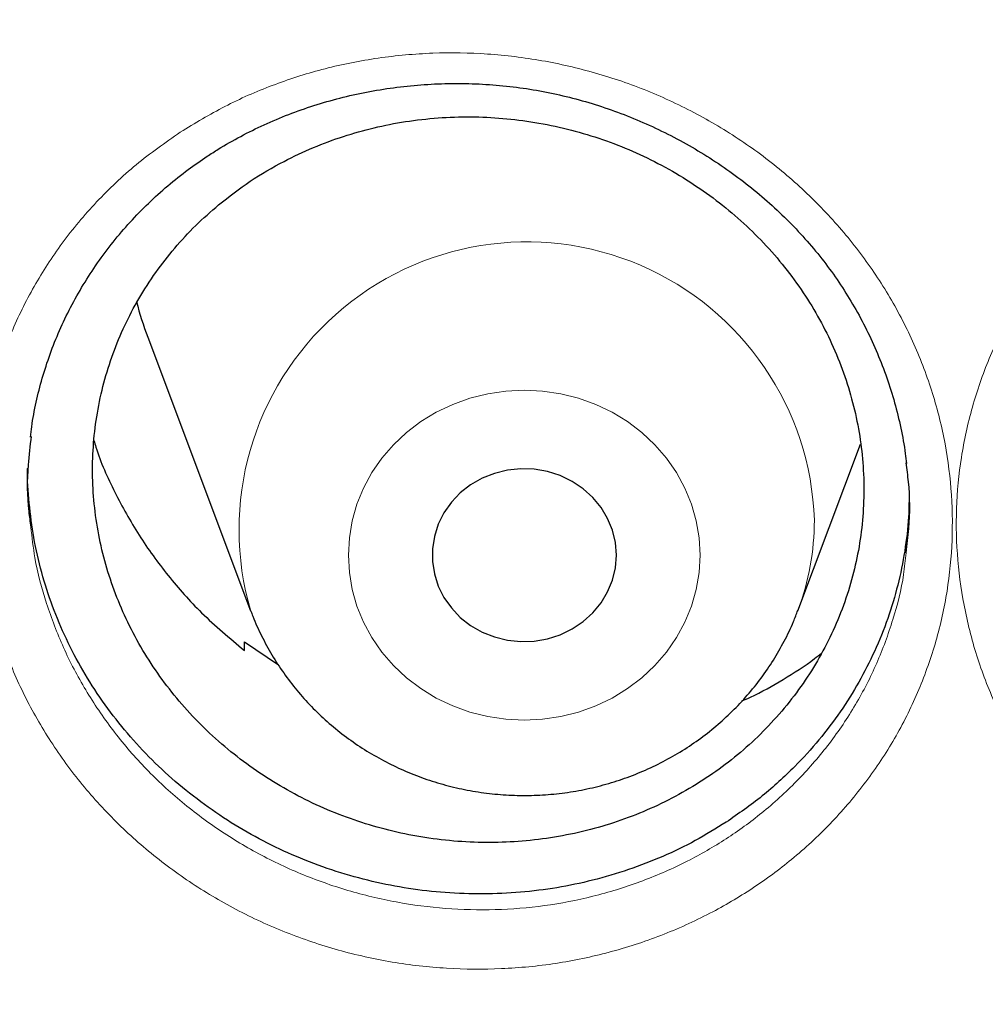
# Model space of a CAD drawing. Header units: millimetres. Extents: x 8 to 791, y 12 to 1717.
# Tile 172 of 256: x 368 to 372, y 1560 to 1564. Entities that reach past the tile are written whole.
import ezdxf

# ---------------------------------------------------------------- set-up
doc = ezdxf.new("R2010")
doc.units = ezdxf.units.MM

msp = doc.modelspace()

# ---------------------------------------------------------------- linework, layer by layer
at = {"color": 7, "linetype": 'Continuous', "lineweight": 30}
for p, q in [((368.4694, 1562.7939), (368.9164, 1561.6057)), ((371.2926, 1561.6057), (371.5649, 1562.3295)), ((368.889, 1561.4338), (368.8902, 1561.4712)), ((368.8902, 1561.4712), (369.0371, 1561.3706))]:
    msp.add_line(p, q, dxfattribs=at)
at = {"color": 8, "linetype": 'Continuous', "lineweight": 0, "flags": 128}
msp.add_lwpolyline([(370.8681, 1561.8472), (370.864, 1561.9221), (370.8514, 1561.9962), (370.8308, 1562.0686), (370.8021, 1562.1386), (370.7658, 1562.2054), (370.7223, 1562.2683), (370.672, 1562.3266), (370.6155, 1562.3796), (370.5534, 1562.4268), (370.4863, 1562.4677), (370.4151, 1562.5017), (370.3405, 1562.5286), (370.2633, 1562.548), (370.1843, 1562.5597), (370.1045, 1562.5636), (370.0247, 1562.5597), (369.9457, 1562.548), (369.8685, 1562.5286), (369.7939, 1562.5017), (369.7227, 1562.4677), (369.6556, 1562.4268), (369.5935, 1562.3796), (369.537, 1562.3266), (369.4867, 1562.2683), (369.4432, 1562.2054), (369.4069, 1562.1386), (369.3782, 1562.0686), (369.3575, 1561.9962), (369.345, 1561.9221), (369.3408, 1561.8472), (369.345, 1561.7723), (369.3575, 1561.6982), (369.3782, 1561.6258), (369.4069, 1561.5558), (369.4432, 1561.489), (369.4867, 1561.4261), (369.537, 1561.3678), (369.5935, 1561.3148), (369.6556, 1561.2676), (369.7227, 1561.2267), (369.7939, 1561.1927), (369.8685, 1561.1658), (369.9457, 1561.1464), (370.0247, 1561.1347), (370.1045, 1561.1307), (370.1843, 1561.1347), (370.2633, 1561.1464), (370.3405, 1561.1658), (370.4151, 1561.1927), (370.4863, 1561.2267), (370.5534, 1561.2676), (370.6155, 1561.3148), (370.672, 1561.3678), (370.7223, 1561.4261), (370.7658, 1561.489), (370.8021, 1561.5558), (370.8308, 1561.6258), (370.8514, 1561.6982), (370.864, 1561.7723), (370.8681, 1561.8472)], dxfattribs=at)
at = {"color": 7, "linetype": 'Continuous', "lineweight": 30, "flags": 128}
msp.add_lwpolyline([(370.5045, 1561.8472), (370.5002, 1561.9018), (370.4875, 1561.9553), (370.4667, 1562.0065), (370.4381, 1562.0543), (370.4024, 1562.0976), (370.3604, 1562.1357), (370.3129, 1562.1675), (370.2609, 1562.1926), (370.2057, 1562.2103), (370.1482, 1562.2202), (370.0899, 1562.2222), (370.0318, 1562.2162), (369.9753, 1562.2024), (369.9216, 1562.1809), (369.8717, 1562.1524), (369.8269, 1562.1174), (369.7879, 1562.0766), (369.7557, 1562.0309), (369.7309, 1561.9813), (369.7141, 1561.9288), (369.7056, 1561.8746), (369.7056, 1561.8198), (369.7141, 1561.7656), (369.7309, 1561.7131), (369.7557, 1561.6635), (369.7879, 1561.6178), (369.8269, 1561.577), (369.8717, 1561.542), (369.9216, 1561.5134), (369.9753, 1561.492), (370.0318, 1561.4782), (370.0899, 1561.4722), (370.1482, 1561.4742), (370.2057, 1561.4841), (370.2609, 1561.5018), (370.3129, 1561.5269), (370.3604, 1561.5587), (370.4024, 1561.5968), (370.4381, 1561.6401), (370.4667, 1561.6879), (370.4875, 1561.7391), (370.5002, 1561.7926), (370.5045, 1561.8472)], dxfattribs=at)
at = {"color": 8, "linetype": 'Continuous', "lineweight": 0}
for centre, radius, start, end in [((370.1155, 1561.9578), 1.2496, 1.8969, 196.442), ((370.2471, 1561.9999), 1.1173, 339.4464, 359.9623)]:
    msp.add_arc(centre, radius, start, end, dxfattribs=at)
at = {"color": 7, "linetype": 'Continuous', "lineweight": 30}
msp.add_arc((369.9212, 1563.3403), 1.5512, 194.6739, 200.6243, dxfattribs=at)
at = {"color": 8, "linetype": 'Continuous', "lineweight": 0}
for points, knots in [([(391.9045, 1594.1384), (391.4079, 1594.1325), (390.4148, 1594.1207), (388.9279, 1594.0251), (387.4468, 1593.8726), (385.9744, 1593.658), (384.522, 1593.3848), (383.0924, 1593.0544), (381.6879, 1592.6687), (380.3024, 1592.2266), (378.9303, 1591.7256), (377.5746, 1591.1657), (376.2385, 1590.5467), (374.9327, 1589.8732), (373.6598, 1589.1465), (372.4295, 1588.3727), (371.2435, 1587.5542), (370.1031, 1586.6936), (369.0035, 1585.7876), (367.9401, 1584.8322), (366.916, 1583.8281), (365.9341, 1582.7766), (365.0025, 1581.6855), (364.1228, 1580.5571), (363.3018, 1579.4004), (362.54, 1578.2184), (361.8375, 1577.0139), (361.191, 1575.7821), (360.5983, 1574.5176), (360.0617, 1573.2223), (359.5835, 1571.8983), (359.1678, 1570.5558), (358.8154, 1569.1975), (358.5287, 1567.8341), (358.3069, 1566.4685), (358.1492, 1565.1035), (358.0544, 1563.7333), (358.0226, 1562.3523), (358.0552, 1560.9629), (358.1534, 1559.568), (358.317, 1558.1784), (358.5454, 1556.797), (358.8367, 1555.4344), (359.1888, 1554.0932), (359.5999, 1552.7754), (360.0712, 1551.4755), (360.6051, 1550.1882), (361.2019, 1548.9163), (361.8617, 1547.6628), (362.5795, 1546.4377), (363.3541, 1545.2435), (364.179, 1544.0892), (365.0514, 1542.9765), (365.9686, 1541.9066), (366.9343, 1540.8749), (367.9527, 1539.8773), (369.0228, 1538.9165), (370.1437, 1537.9953), (371.3066, 1537.1212), (372.5093, 1536.2959), (373.7422, 1535.5256), (375.0021, 1534.8108), (376.2859, 1534.1517), (377.5989, 1533.5453), (378.9467, 1532.9892), (380.3273, 1532.4858), (381.7385, 1532.0371), (383.1694, 1531.6471), (384.6173, 1531.3164), (386.0705, 1531.0475), (387.526, 1530.8394), (388.981, 1530.6914), (390.4414, 1530.6025), (391.9134, 1530.5727), (393.3942, 1530.6033), (394.8811, 1530.6954), (396.3622, 1530.8488), (397.8346, 1531.0632), (399.2869, 1531.3364), (400.7165, 1531.6668), (402.1211, 1532.0525), (403.5066, 1532.4947), (404.8787, 1532.9956), (406.2344, 1533.5555), (407.5705, 1534.1745), (408.8762, 1534.848), (410.1492, 1535.5747), (411.3795, 1536.3486), (412.5655, 1537.1671), (413.7058, 1538.0276), (414.8055, 1538.9336), (415.8688, 1539.889), (416.8929, 1540.8931), (417.8748, 1541.9446), (418.8065, 1543.0357), (419.6861, 1544.1641), (420.5071, 1545.3208), (421.269, 1546.5028), (421.9715, 1547.7073), (422.6179, 1548.9391), (423.2106, 1550.2036), (423.7472, 1551.4989), (424.2255, 1552.8229), (424.6412, 1554.1654), (424.9936, 1555.5237), (425.2803, 1556.8871), (425.5021, 1558.2527), (425.6598, 1559.6178), (425.7545, 1560.9879), (425.7863, 1562.3689), (425.7538, 1563.7583), (425.6555, 1565.1532), (425.492, 1566.5428), (425.2635, 1567.9243), (424.9723, 1569.2868), (424.6202, 1570.6281), (424.2091, 1571.9458), (423.7378, 1573.2457), (423.2038, 1574.533), (422.6071, 1575.8049), (421.9473, 1577.0584), (421.2294, 1578.2835), (420.4549, 1579.4778), (419.63, 1580.632), (418.7576, 1581.7447), (417.8403, 1582.8146), (416.8747, 1583.8463), (415.8563, 1584.8439), (414.7861, 1585.8047), (413.6653, 1586.726), (412.5024, 1587.6), (411.2997, 1588.4253), (410.0668, 1589.1956), (408.8069, 1589.9104), (407.5231, 1590.5695), (406.2101, 1591.1759), (404.8623, 1591.732), (403.4817, 1592.2354), (402.0705, 1592.6841), (400.6395, 1593.0741), (399.1917, 1593.4048), (397.7385, 1593.6737), (396.283, 1593.882), (394.828, 1594.0291), (393.3676, 1594.1213), (392.3922, 1594.1327), (391.9045, 1594.1384)], [0, 0, 0, 0, 0.007, 0.014, 0.021, 0.028, 0.035, 0.041875, 0.04875, 0.055625, 0.0625, 0.0695, 0.0765, 0.0835, 0.0905, 0.0975, 0.104375, 0.11125, 0.118125, 0.125, 0.132, 0.139, 0.146, 0.153, 0.16, 0.166875, 0.17375, 0.180625, 0.1875, 0.1945, 0.2015, 0.2085, 0.2155, 0.2225, 0.229375, 0.23625, 0.243125, 0.25, 0.257, 0.264, 0.271, 0.278, 0.285, 0.291875, 0.29875, 0.305625, 0.3125, 0.3195, 0.3265, 0.3335, 0.3405, 0.3475, 0.354375, 0.36125, 0.368125, 0.375, 0.382, 0.389, 0.396, 0.403, 0.41, 0.416875, 0.42375, 0.430625, 0.4375, 0.4445, 0.4515, 0.4585, 0.4655, 0.4725, 0.479375, 0.48625, 0.493125, 0.5, 0.507, 0.514, 0.521, 0.528, 0.535, 0.541875, 0.54875, 0.555625, 0.5625, 0.5695, 0.5765, 0.5835, 0.5905, 0.5975, 0.604375, 0.61125, 0.618125, 0.625, 0.632, 0.639, 0.646, 0.653, 0.66, 0.666875, 0.67375, 0.680625, 0.6875, 0.6945, 0.7015, 0.7085, 0.7155, 0.7225, 0.729375, 0.73625, 0.743125, 0.75, 0.757, 0.764, 0.771, 0.778, 0.785, 0.791875, 0.79875, 0.805625, 0.8125, 0.8195, 0.8265, 0.8335, 0.8405, 0.8475, 0.854375, 0.86125, 0.868125, 0.875, 0.882, 0.889, 0.896, 0.903, 0.91, 0.916875, 0.92375, 0.930625, 0.9375, 0.9445, 0.9515, 0.9585, 0.9655, 0.9725, 0.979375, 0.98625, 0.993125, 1, 1, 1, 1]), ([(368.6226, 1563.6915), (368.6864, 1563.7296), (368.8143, 1563.806), (369.022, 1563.8946), (369.2408, 1563.9638), (369.4702, 1564.0093), (369.7069, 1564.0307), (369.9454, 1564.0272), (370.1825, 1563.9979), (370.4153, 1563.9442), (370.6412, 1563.8666), (370.8571, 1563.7654), (371.0604, 1563.6424), (371.2483, 1563.4994), (371.4179, 1563.3377), (371.5679, 1563.16), (371.6964, 1562.9682), (371.8012, 1562.7642), (371.8815, 1562.5509), (371.9363, 1562.3315), (371.964, 1562.1085), (371.9655, 1561.8849), (371.9405, 1561.663), (371.8886, 1561.4459), (371.8111, 1561.2362), (371.7092, 1561.0365), (371.5833, 1560.8498), (371.4359, 1560.678), (371.2727, 1560.527), (371.0972, 1560.3977), (370.9076, 1560.2861), (370.6994, 1560.1924), (370.4749, 1560.1193), (370.2428, 1560.0707), (370.0058, 1560.0479), (369.7674, 1560.0498), (369.5296, 1560.0766), (369.2958, 1560.129), (369.0688, 1560.2054), (368.8517, 1560.3049), (368.6478, 1560.4267), (368.4592, 1560.5684), (368.2878, 1560.7286), (368.1366, 1560.9059), (368.0068, 1561.0973), (367.9, 1561.3005), (367.8185, 1561.5131), (367.7624, 1561.732), (367.7323, 1561.9549), (367.7295, 1562.1787), (367.7531, 1562.4007), (367.8029, 1562.6181), (367.8789, 1562.828), (367.9791, 1563.0279), (368.1041, 1563.2179), (368.2546, 1563.3941), (368.4268, 1563.556), (368.5574, 1563.6464), (368.6226, 1563.6915)], [0, 0, 0, 0, 0.017279, 0.034609, 0.051889, 0.069793, 0.087754, 0.105658, 0.123543, 0.141486, 0.159372, 0.177297, 0.195279, 0.213204, 0.231064, 0.24898, 0.26684, 0.284736, 0.30269, 0.320586, 0.338425, 0.35632, 0.374158, 0.392024, 0.409947, 0.427814, 0.445664, 0.463571, 0.48142, 0.497963, 0.514505, 0.532492, 0.550536, 0.56852, 0.586423, 0.604383, 0.622286, 0.640238, 0.658248, 0.676201, 0.694085, 0.712027, 0.729912, 0.747809, 0.765764, 0.783661, 0.801524, 0.819444, 0.837306, 0.855158, 0.873066, 0.890916, 0.908739, 0.926617, 0.944438, 0.962938, 0.981501, 1, 1, 1, 1]), ([(372.8219, 1563.5549), (372.8913, 1563.5993), (373.0255, 1563.6851), (373.2438, 1563.7832), (373.4666, 1563.8576), (373.6978, 1563.9076), (373.9341, 1563.9324), (374.1725, 1563.9326), (374.4104, 1563.9077), (374.6444, 1563.8574), (374.8718, 1563.783), (375.0895, 1563.6854), (375.2942, 1563.5653), (375.4839, 1563.4251), (375.6563, 1563.2662), (375.8084, 1563.0901), (375.9392, 1562.8998), (376.047, 1562.6975), (376.1295, 1562.4855), (376.1868, 1562.2669), (376.218, 1562.044), (376.2218, 1561.8198), (376.1991, 1561.5971), (376.1502, 1561.3789), (376.0749, 1561.1681), (375.9754, 1560.967), (375.8546, 1560.7815), (375.715, 1560.6137), (375.5574, 1560.4605), (375.3786, 1560.3223), (375.1805, 1560.2019), (374.969, 1560.103), (374.7463, 1560.0279), (374.5156, 1559.9766), (374.2795, 1559.9497), (374.041, 1559.9485), (373.803, 1559.9722), (373.5687, 1560.0205), (373.3413, 1560.0937), (373.1236, 1560.1899), (372.9178, 1560.308), (372.7273, 1560.4474), (372.554, 1560.6054), (372.4, 1560.7801), (372.2682, 1560.9697), (372.1594, 1561.1713), (372.0744, 1561.3827), (372.0158, 1561.6015), (371.9834, 1561.8247), (371.9773, 1562.0493), (371.9987, 1562.2722), (372.0464, 1562.4908), (372.1196, 1562.7024), (372.2183, 1562.904), (372.3402, 1563.0935), (372.4829, 1563.2666), (372.6427, 1563.4228), (372.7622, 1563.5109), (372.8219, 1563.5549)], [0, 0, 0, 0, 0.019095, 0.036948, 0.054857, 0.072708, 0.090583, 0.108513, 0.126386, 0.144313, 0.162297, 0.180223, 0.198121, 0.216075, 0.233972, 0.251858, 0.2698, 0.287685, 0.305548, 0.323468, 0.34133, 0.359206, 0.377139, 0.395014, 0.412844, 0.430729, 0.448556, 0.465424, 0.482293, 0.500153, 0.51807, 0.53593, 0.553785, 0.571697, 0.589552, 0.60745, 0.625406, 0.643304, 0.661188, 0.679129, 0.697012, 0.714915, 0.732875, 0.750778, 0.768643, 0.786565, 0.804431, 0.822343, 0.840313, 0.858227, 0.876091, 0.894013, 0.911878, 0.929706, 0.947591, 0.96542, 0.98271, 1, 1, 1, 1]), ([(367.9616, 1561.969), (367.9667, 1561.9246), (367.9794, 1561.8127), (368.027, 1561.6369), (368.1, 1561.4442), (368.1968, 1561.2601), (368.3143, 1561.0866), (368.4511, 1560.9258), (368.6062, 1560.7804), (368.7769, 1560.6517), (368.9614, 1560.541), (369.1577, 1560.4505), (369.3631, 1560.3808), (369.5747, 1560.3328), (369.7898, 1560.308), (370.0055, 1560.3057), (370.2199, 1560.3258), (370.43, 1560.3692), (370.633, 1560.4348), (370.8214, 1560.5191), (370.993, 1560.6196), (371.1517, 1560.7362), (371.2993, 1560.8725), (371.4327, 1561.0276), (371.5466, 1561.1962), (371.6392, 1561.3766), (371.7082, 1561.5664), (371.7502, 1561.7278), (371.7596, 1561.8262), (371.7626, 1561.8577)], [0, 0, 0, 0, 0.025384, 0.063878, 0.102249, 0.140695, 0.179264, 0.217709, 0.256132, 0.294678, 0.333102, 0.371665, 0.410352, 0.448915, 0.487385, 0.525978, 0.564451, 0.603087, 0.64185, 0.680492, 0.716018, 0.751545, 0.789891, 0.828359, 0.866705, 0.905083, 0.943584, 0.981963, 1, 1, 1, 1])]:
    msp.add_open_spline(points, degree=3, knots=knots, dxfattribs=at)
at = {"color": 7, "linetype": 'Continuous', "lineweight": 30}
for points, knots in [([(357.0532, 1565.0448), (357.0508, 1565.0099), (357.0461, 1564.9393), (357.0399, 1564.8224), (357.0331, 1564.6975), (357.0252, 1564.566), (357.017, 1564.4251), (357.0091, 1564.274), (357.0006, 1564.0953), (356.992, 1563.8866), (356.9839, 1563.6459), (356.9766, 1563.3568), (356.9714, 1563.015), (356.9704, 1562.6164), (356.975, 1562.1887), (356.9867, 1561.7289), (357.0066, 1561.2429), (357.0353, 1560.7411), (357.0725, 1560.2367), (357.1178, 1559.734), (357.1713, 1559.2329), (357.2327, 1558.7336), (357.3199, 1558.1085), (357.4415, 1557.3594), (357.6082, 1556.4891), (357.7605, 1555.8002), (357.8839, 1555.2895), (357.9689, 1554.9541), (358.0562, 1554.6248), (358.1433, 1554.3102), (358.2272, 1554.0185), (358.3061, 1553.7533), (358.3793, 1553.5145), (358.4462, 1553.3019), (358.5064, 1553.1154), (358.5591, 1552.9548), (358.6042, 1552.82), (358.6393, 1552.7162), (358.6666, 1552.6365), (358.6902, 1552.5679), (358.7165, 1552.4923), (358.7477, 1552.403), (358.7845, 1552.2992), (358.8307, 1552.17), (358.8878, 1552.0129), (358.9571, 1551.8258), (359.0362, 1551.6165), (359.1255, 1551.3853), (359.2256, 1551.1325), (359.335, 1550.8633), (359.4508, 1550.586), (359.6126, 1550.2089), (359.8226, 1549.7387), (360.0854, 1549.1801), (360.3848, 1548.5743), (360.7235, 1547.9255), (361.1044, 1547.2377), (361.4961, 1546.5691), (361.9371, 1545.8554), (362.4355, 1545.0952), (362.9974, 1544.2914), (363.5841, 1543.503), (364.1207, 1542.825), (364.6016, 1542.2466), (365.0237, 1541.7582), (365.4687, 1541.2632), (365.9374, 1540.7626), (366.3963, 1540.2924), (366.8416, 1539.8533), (367.27, 1539.4454), (367.7152, 1539.0363), (368.1767, 1538.6274), (368.5913, 1538.2734), (368.9458, 1537.9797), (369.2283, 1537.7509), (369.4925, 1537.5412), (369.738, 1537.3502), (369.9643, 1537.1772), (370.1614, 1537.0289), (370.3309, 1536.9032), (370.4745, 1536.7978), (370.6036, 1536.7041), (370.7099, 1536.6275), (370.7926, 1536.5685), (370.8521, 1536.5261), (370.9062, 1536.4878), (370.9723, 1536.4412), (371.0611, 1536.3789), (371.1716, 1536.302), (371.2957, 1536.2163), (371.4305, 1536.1242), (371.576, 1536.0257), (371.7632, 1535.9005), (371.9973, 1535.7463), (372.2837, 1535.5614), (372.5967, 1535.3637), (372.9369, 1535.1541), (373.302, 1534.9349), (373.6861, 1534.7107), (374.0797, 1534.4876), (374.476, 1534.2696), (374.9737, 1534.004), (375.5734, 1533.6972), (376.2758, 1533.3571), (376.9747, 1533.0372), (377.7049, 1532.7215), (378.4656, 1532.4129), (379.2559, 1532.114), (380.04, 1531.8382), (380.8213, 1531.5831), (381.599, 1531.3484), (382.3747, 1531.1329), (383.1479, 1530.9361), (383.9229, 1530.7565), (384.776, 1530.578), (385.7075, 1530.4068), (386.718, 1530.2497), (387.7304, 1530.1207), (388.7455, 1530.0195), (389.7632, 1529.9462), (390.7827, 1529.901), (391.8033, 1529.884), (392.8239, 1529.8953), (393.8437, 1529.935), (394.8619, 1530.0027), (395.8775, 1530.0984), (396.8898, 1530.2218), (397.8978, 1530.3729), (398.8286, 1530.5385), (399.6827, 1530.7122), (400.4634, 1530.8886), (401.2464, 1531.0833), (402.0351, 1531.2981), (402.8256, 1531.5326), (403.6172, 1531.787), (404.4091, 1532.0618), (405.2052, 1532.3591), (405.9911, 1532.6741), (406.7655, 1533.0061), (407.5216, 1533.3512), (408.2642, 1533.7112), (408.9861, 1534.0818), (409.686, 1534.4613), (410.2891, 1534.8057), (410.8011, 1535.1105), (411.2273, 1535.3725), (411.644, 1535.6368), (411.9824, 1535.8582), (412.2385, 1536.0293), (412.4076, 1536.144), (412.5522, 1536.2431), (412.6725, 1536.3263), (412.7687, 1536.3935), (412.8371, 1536.4415), (412.8836, 1536.4743), (412.9221, 1536.5015), (412.9685, 1536.5344), (413.0278, 1536.5766), (413.0971, 1536.6262), (413.1924, 1536.6947), (413.3176, 1536.7855), (413.4765, 1536.9019), (413.6774, 1537.0511), (413.9174, 1537.2323), (414.1928, 1537.4443), (414.4782, 1537.6689), (414.7929, 1537.9221), (415.1375, 1538.2063), (415.5121, 1538.5243), (415.898, 1538.8617), (416.2945, 1539.2193), (416.7005, 1539.5977), (417.0877, 1539.9709), (417.4545, 1540.3357), (417.7942, 1540.6837), (418.125, 1541.0325), (418.44, 1541.3742), (418.7381, 1541.7066), (419.0356, 1542.0471), (419.3305, 1542.3942), (419.6212, 1542.7461), (419.8914, 1543.0823), (420.1435, 1543.4042), (420.3779, 1543.7109), (420.595, 1544.0018), (420.7938, 1544.2741), (420.9809, 1544.5358), (421.1669, 1544.8013), (421.362, 1545.0858), (421.5697, 1545.3957), (421.789, 1545.7316), (422.019, 1546.0939), (422.2588, 1546.4832), (422.5074, 1546.9001), (422.7438, 1547.3108), (422.967, 1547.7119), (423.1759, 1548.0995), (423.3851, 1548.5009), (423.5884, 1548.9051), (423.7872, 1549.3148), (423.9773, 1549.7213), (424.1582, 1550.1229), (424.3234, 1550.5033), (424.4737, 1550.8621), (424.6101, 1551.1988), (424.7334, 1551.5133), (424.8444, 1551.8051), (424.9275, 1552.0301), (424.986, 1552.1915), (425.022, 1552.2923), (425.0531, 1552.3798), (425.079, 1552.4537), (425.1, 1552.514), (425.1173, 1552.5637), (425.1365, 1552.6193), (425.1618, 1552.6931), (425.1962, 1552.7944), (425.238, 1552.9192), (425.2904, 1553.078), (425.3517, 1553.2674), (425.4199, 1553.4832), (425.49, 1553.7109), (425.5615, 1553.9498), (425.6342, 1554.1999), (425.7209, 1554.5079), (425.8209, 1554.879), (425.9326, 1555.318), (426.0436, 1555.783), (426.1444, 1556.2364), (426.2352, 1556.6749), (426.3163, 1557.095), (426.394, 1557.5297), (426.4818, 1558.0655), (426.572, 1558.6902), (426.6569, 1559.3929), (426.7237, 1560.0732), (426.7738, 1560.7306), (426.8089, 1561.3647), (426.8302, 1561.9754), (426.8378, 1562.4719), (426.8382, 1562.86), (426.8358, 1563.1455), (426.8308, 1563.4241), (426.8237, 1563.6914), (426.815, 1563.9447), (426.8049, 1564.1919), (426.7936, 1564.4303), (426.7812, 1564.6577), (426.769, 1564.8593), (426.76, 1564.986), (426.7558, 1565.0448)], [0, 0, 0, 0, 0.000951, 0.00193, 0.003036, 0.004253, 0.00557, 0.006974, 0.008466, 0.010552, 0.012788, 0.015174, 0.018604, 0.022304, 0.026272, 0.03051, 0.035109, 0.039809, 0.0445, 0.049182, 0.053854, 0.058517, 0.063171, 0.071403, 0.079606, 0.08778, 0.090983, 0.094182, 0.097376, 0.100428, 0.103231, 0.105785, 0.10809, 0.110147, 0.111955, 0.113514, 0.114824, 0.115886, 0.116546, 0.117156, 0.117891, 0.118757, 0.119771, 0.120935, 0.122551, 0.124388, 0.126447, 0.128728, 0.13123, 0.133951, 0.136743, 0.139515, 0.145262, 0.150923, 0.1565, 0.163835, 0.171017, 0.178053, 0.185051, 0.193961, 0.202877, 0.211797, 0.220722, 0.226386, 0.232222, 0.238233, 0.244421, 0.250785, 0.255992, 0.261311, 0.266742, 0.272285, 0.27791, 0.2814, 0.284654, 0.287671, 0.290452, 0.292997, 0.295305, 0.297061, 0.298651, 0.300074, 0.30133, 0.302159, 0.302792, 0.303286, 0.303933, 0.304956, 0.306188, 0.307532, 0.308987, 0.310553, 0.31223, 0.315004, 0.318038, 0.32133, 0.324881, 0.328691, 0.332679, 0.336722, 0.340731, 0.344704, 0.351714, 0.358613, 0.3654, 0.372077, 0.379665, 0.387104, 0.394395, 0.401597, 0.408772, 0.415794, 0.42279, 0.429761, 0.436706, 0.445688, 0.454627, 0.463542, 0.472457, 0.481371, 0.490286, 0.4992, 0.508115, 0.517029, 0.525944, 0.534858, 0.543773, 0.552688, 0.561603, 0.568593, 0.575583, 0.582642, 0.589812, 0.597096, 0.604359, 0.61173, 0.61921, 0.626799, 0.634111, 0.641505, 0.648815, 0.655997, 0.663051, 0.669978, 0.674479, 0.678925, 0.683315, 0.687644, 0.689723, 0.691543, 0.693106, 0.69441, 0.695455, 0.696243, 0.696646, 0.696978, 0.697502, 0.698168, 0.698928, 0.699781, 0.70131, 0.703068, 0.705055, 0.708015, 0.711125, 0.714373, 0.717759, 0.721968, 0.726371, 0.73097, 0.735762, 0.74075, 0.745932, 0.750272, 0.754723, 0.75908, 0.763275, 0.767308, 0.771181, 0.775537, 0.77967, 0.783578, 0.787262, 0.79079, 0.794084, 0.797145, 0.799974, 0.80285, 0.805987, 0.809385, 0.813035, 0.816945, 0.821115, 0.825545, 0.830235, 0.834102, 0.838129, 0.842317, 0.846532, 0.850562, 0.854837, 0.85888, 0.862688, 0.866263, 0.869604, 0.872711, 0.875584, 0.878223, 0.879337, 0.880326, 0.881181, 0.881903, 0.882491, 0.882945, 0.883358, 0.884118, 0.885104, 0.886317, 0.887757, 0.88973, 0.891826, 0.894024, 0.896326, 0.898731, 0.901239, 0.905195, 0.909383, 0.913804, 0.918457, 0.922275, 0.926238, 0.930343, 0.934543, 0.941328, 0.94789, 0.954228, 0.960343, 0.966236, 0.971905, 0.977351, 0.980059, 0.98271, 0.985301, 0.987816, 0.990158, 0.992312, 0.994612, 0.996657, 0.99845, 1, 1, 1, 1]), ([(368.7279, 1563.5793), (368.7436, 1563.5894), (368.7909, 1563.6199), (368.8728, 1563.6665), (368.975, 1563.717), (369.0813, 1563.7617), (369.1911, 1563.8004), (369.304, 1563.8328), (369.4195, 1563.8587), (369.5368, 1563.8779), (369.6554, 1563.8904), (369.7746, 1563.896), (369.8937, 1563.8947), (370.012, 1563.8865), (370.129, 1563.8715), (370.2441, 1563.8497), (370.3574, 1563.8212), (370.4692, 1563.7861), (370.5798, 1563.7444), (370.6886, 1563.6961), (370.7949, 1563.6414), (370.898, 1563.5807), (370.9973, 1563.5143), (371.0921, 1563.4426), (371.1817, 1563.3661), (371.2656, 1563.2853), (371.3433, 1563.2007), (371.4146, 1563.1127), (371.4797, 1563.021), (371.5389, 1562.9256), (371.5922, 1562.8262), (371.6394, 1562.7234), (371.6801, 1562.6176), (371.7141, 1562.5094), (371.7406, 1562.3994), (371.7573, 1562.311), (371.7626, 1562.2594), (371.7641, 1562.245)], [0, 0, 0, 0, 0.014545, 0.04358, 0.072746, 0.102103, 0.131631, 0.161299, 0.191066, 0.220886, 0.250696, 0.280434, 0.31005, 0.3395, 0.368749, 0.397751, 0.426559, 0.455596, 0.48495, 0.514569, 0.544386, 0.574326, 0.604309, 0.63423, 0.664005, 0.693565, 0.722854, 0.751834, 0.780655, 0.809726, 0.839074, 0.868663, 0.898447, 0.928376, 0.958391, 0.988433, 1, 1, 1, 1]), ([(368.7772, 1563.3681), (368.7435, 1563.3387), (368.6761, 1563.2798), (368.5853, 1563.1812), (368.5024, 1563.0752), (368.4298, 1562.9626), (368.3678, 1562.8446), (368.3171, 1562.7227), (368.2771, 1562.5956), (368.2489, 1562.466), (368.2325, 1562.3343), (368.2279, 1562.2024), (368.2353, 1562.0689), (368.2545, 1561.9366), (368.2855, 1561.8061), (368.3277, 1561.6791), (368.3815, 1561.5542), (368.4461, 1561.4343), (368.521, 1561.3196), (368.6051, 1561.2117), (368.6993, 1561.1095), (368.8019, 1561.0153), (368.9123, 1560.9293), (369.0289, 1560.8527), (369.1529, 1560.7847), (369.282, 1560.7269), (369.4153, 1560.6794), (369.5513, 1560.6427), (369.6913, 1560.6165), (369.8326, 1560.6016), (369.974, 1560.5979), (370.1141, 1560.6053), (370.254, 1560.624), (370.3914, 1560.6538), (370.5248, 1560.6944), (370.6532, 1560.7451), (370.7774, 1560.8064), (370.8952, 1560.8776), (371.0056, 1560.9578), (371.1077, 1561.0461), (371.2023, 1561.1434), (371.2873, 1561.2478), (371.3624, 1561.3588), (371.4266, 1561.4747), (371.4808, 1561.5967), (371.5234, 1561.7225), (371.5544, 1561.8515), (371.5737, 1561.9819), (371.5813, 1562.115), (371.5769, 1562.2481), (371.5605, 1562.3806), (371.5326, 1562.5107), (371.4929, 1562.6399), (371.442, 1562.7652), (371.3801, 1562.8863), (371.3082, 1563.0016), (371.2257, 1563.1123), (371.1339, 1563.2158), (371.0334, 1563.3119), (370.9257, 1563.3994), (370.8096, 1563.4792), (370.6874, 1563.5493), (370.5597, 1563.6095), (370.4282, 1563.6593), (370.2916, 1563.6991), (370.1523, 1563.7279), (370.0117, 1563.7455), (369.8712, 1563.752), (369.7296, 1563.7474), (369.5892, 1563.7314), (369.4517, 1563.7044), (369.3181, 1563.6668), (369.1872, 1563.6183), (369.0512, 1563.5542), (368.9117, 1563.4729), (368.8222, 1563.4032), (368.7772, 1563.3681)], [0, 0, 0, 0, 0.013291, 0.026583, 0.040018, 0.053681, 0.066927, 0.080313, 0.0937, 0.107362, 0.120604, 0.133986, 0.147368, 0.161025, 0.174265, 0.187645, 0.201024, 0.21468, 0.227921, 0.241303, 0.254685, 0.268343, 0.28159, 0.294977, 0.308365, 0.322028, 0.335278, 0.34862, 0.36207, 0.37574, 0.38904, 0.402341, 0.415795, 0.42947, 0.442771, 0.456072, 0.469527, 0.483203, 0.496454, 0.509799, 0.52325, 0.536922, 0.55017, 0.56356, 0.57695, 0.590616, 0.603859, 0.617242, 0.630626, 0.644285, 0.657525, 0.670905, 0.684285, 0.69794, 0.711181, 0.724562, 0.737942, 0.751599, 0.764844, 0.77823, 0.791615, 0.805276, 0.818527, 0.831871, 0.845312, 0.85898, 0.87228, 0.885579, 0.899032, 0.912706, 0.925995, 0.939285, 0.952764, 0.96644, 0.983127, 1, 1, 1, 1]), ([(367.9608, 1562.36), (367.9623, 1562.375), (367.9675, 1562.4258), (367.9842, 1562.5114), (368.0105, 1562.6167), (368.0444, 1562.7207), (368.0855, 1562.8233), (368.1336, 1562.9238), (368.1887, 1563.0217), (368.2503, 1563.1163), (368.3182, 1563.2072), (368.392, 1563.2936), (368.4712, 1563.3753), (368.5556, 1563.4515), (368.641, 1563.5199), (368.7002, 1563.5603), (368.7279, 1563.5793)], [0, 0, 0, 0, 0.0308479, 0.1044439, 0.1781496, 0.2526981, 0.3278295, 0.4034364, 0.4793906, 0.5555498, 0.6317573, 0.7078241, 0.7836162, 0.8590193, 0.9339461, 1, 1, 1, 1]), ([(359.582, 1559.2529), (359.5907, 1559.1731), (359.6162, 1558.9407), (359.6664, 1558.5564), (359.732, 1558.1001), (359.8054, 1557.6448), (359.8859, 1557.1905), (359.9738, 1556.7375), (360.069, 1556.2858), (360.1714, 1555.8354), (360.2811, 1555.3866), (360.3979, 1554.9393), (360.522, 1554.4938), (360.6531, 1554.0501), (360.7914, 1553.6083), (360.9368, 1553.1685), (361.0893, 1552.7308), (361.2488, 1552.2953), (361.4152, 1551.8621), (361.5886, 1551.4313), (361.769, 1551.0031), (361.9561, 1550.5774), (362.1502, 1550.1544), (362.3509, 1549.7343), (362.5585, 1549.317), (362.7727, 1548.9027), (362.9935, 1548.4915), (363.221, 1548.0835), (363.455, 1547.6787), (363.6954, 1547.2773), (363.9423, 1546.8794), (364.1956, 1546.4849), (364.4552, 1546.0942), (364.721, 1545.7071), (364.9931, 1545.3239), (365.2712, 1544.9445), (365.5555, 1544.5692), (365.8457, 1544.1979), (366.1419, 1543.8307), (366.4439, 1543.4678), (366.7518, 1543.1092), (367.0654, 1542.755), (367.3847, 1542.4054), (367.7095, 1542.0602), (368.0399, 1541.7197), (368.3757, 1541.3839), (368.7168, 1541.053), (369.0633, 1540.7269), (369.4149, 1540.4057), (369.7717, 1540.0895), (370.1335, 1539.7785), (370.5003, 1539.4726), (370.872, 1539.1719), (371.2484, 1538.8766), (371.6296, 1538.5866), (372.0154, 1538.302), (372.4057, 1538.023), (372.8005, 1537.7495), (373.1996, 1537.4816), (373.603, 1537.2194), (374.0106, 1536.963), (374.4222, 1536.7123), (374.8378, 1536.4675), (375.2574, 1536.2287), (375.6807, 1535.9958), (376.1077, 1535.7689), (376.5383, 1535.5481), (376.9724, 1535.3335), (377.4099, 1535.125), (377.8507, 1534.9227), (378.2948, 1534.7267), (378.7419, 1534.537), (379.192, 1534.3537), (379.645, 1534.1768), (380.1009, 1534.0063), (380.5594, 1533.8423), (381.0205, 1533.6848), (381.484, 1533.5338), (381.95, 1533.3895), (382.4182, 1533.2517), (382.8886, 1533.1206), (383.3611, 1532.9962), (383.8354, 1532.8785), (384.3117, 1532.7676), (384.7896, 1532.6634), (385.2692, 1532.5659), (385.7503, 1532.4753), (386.2328, 1532.3915), (386.7166, 1532.3146), (387.2016, 1532.2445), (387.6876, 1532.1813), (388.1746, 1532.125), (388.6625, 1532.0756), (389.1511, 1532.0331), (389.6403, 1531.9976), (390.13, 1531.969), (390.6202, 1531.9473), (391.1106, 1531.9326), (391.6012, 1531.9248), (392.0919, 1531.924), (392.5826, 1531.9301), (393.073, 1531.9432), (393.5633, 1531.9632), (394.0531, 1531.9902), (394.5425, 1532.0241), (395.0312, 1532.065), (395.5193, 1532.1127), (396.0065, 1532.1674), (396.4928, 1532.229), (396.978, 1532.2974), (397.4621, 1532.3727), (397.9449, 1532.4549), (398.4264, 1532.5439), (398.9063, 1532.6397), (399.3847, 1532.7424), (399.8613, 1532.8517), (400.3362, 1532.9678), (400.8091, 1533.0907), (401.28, 1533.2202), (401.7487, 1533.3564), (402.2152, 1533.4992), (402.6794, 1533.6486), (403.1411, 1533.8045), (403.6002, 1533.967), (404.0567, 1534.136), (404.5104, 1534.3114), (404.9612, 1534.4932), (405.409, 1534.6814), (405.8538, 1534.8759), (406.2954, 1535.0767), (406.7337, 1535.2837), (407.1687, 1535.497), (407.6001, 1535.7163), (408.028, 1535.9418), (408.4522, 1536.1732), (408.8726, 1536.4107), (409.2892, 1536.6541), (409.7018, 1536.9034), (410.1103, 1537.1585), (410.5147, 1537.4193), (410.9149, 1537.6858), (411.3107, 1537.958), (411.7021, 1538.2358), (412.0889, 1538.5191), (412.4712, 1538.8078), (412.8488, 1539.1019), (413.2216, 1539.4013), (413.5896, 1539.706), (413.9526, 1540.0159), (414.3106, 1540.3308), (414.6634, 1540.6508), (415.0111, 1540.9758), (415.3536, 1541.3056), (415.6906, 1541.6403), (416.0223, 1541.9797), (416.3484, 1542.3238), (416.669, 1542.6724), (416.984, 1543.0256), (417.2932, 1543.3831), (417.5966, 1543.745), (417.8942, 1544.1112), (418.1859, 1544.4815), (418.4715, 1544.856), (418.7511, 1545.2344), (419.0246, 1545.6167), (419.2919, 1546.0029), (419.553, 1546.3929), (419.8078, 1546.7864), (420.0562, 1547.1836), (420.2981, 1547.5842), (420.5337, 1547.9882), (420.7626, 1548.3955), (420.9851, 1548.8059), (421.2008, 1549.2195), (421.41, 1549.6361), (421.6123, 1550.0556), (421.8079, 1550.478), (421.9967, 1550.903), (422.1787, 1551.3307), (422.3537, 1551.7609), (422.5218, 1552.1935), (422.6829, 1552.6285), (422.837, 1553.0657), (422.9841, 1553.505), (423.1241, 1553.9464), (423.2569, 1554.3897), (423.3826, 1554.8348), (423.5012, 1555.2816), (423.6125, 1555.7301), (423.7166, 1556.1801), (423.8135, 1556.6315), (423.9031, 1557.0843), (423.9854, 1557.5383), (424.0604, 1557.9933), (424.1281, 1558.4494), (424.1884, 1558.9064), (424.2413, 1559.3642), (424.2869, 1559.8227), (424.3252, 1560.2818), (424.356, 1560.7414), (424.3794, 1561.2013), (424.3954, 1561.6616), (424.4034, 1562.0707), (424.4042, 1562.3263), (424.4045, 1562.4284)], [0, 0, 0, 0, 0.002595, 0.007564, 0.012533, 0.017502, 0.02247, 0.027439, 0.032408, 0.037377, 0.042346, 0.047315, 0.052284, 0.057254, 0.062223, 0.067192, 0.072161, 0.07713, 0.0821, 0.087069, 0.092038, 0.097008, 0.101977, 0.106946, 0.111916, 0.116885, 0.121855, 0.126825, 0.131794, 0.136764, 0.141734, 0.146704, 0.151673, 0.156643, 0.161613, 0.166583, 0.171553, 0.176523, 0.181493, 0.186464, 0.191434, 0.196404, 0.201374, 0.206345, 0.211315, 0.216286, 0.221256, 0.226227, 0.231197, 0.236168, 0.241138, 0.246109, 0.25108, 0.25605, 0.261021, 0.265992, 0.270963, 0.275934, 0.280905, 0.285876, 0.290847, 0.295818, 0.300789, 0.30576, 0.310731, 0.315702, 0.320674, 0.325645, 0.330616, 0.335587, 0.340559, 0.34553, 0.350501, 0.355473, 0.360444, 0.365416, 0.370387, 0.375358, 0.38033, 0.385301, 0.390273, 0.395244, 0.400216, 0.405188, 0.410159, 0.415131, 0.420102, 0.425074, 0.430046, 0.435017, 0.439989, 0.44496, 0.449932, 0.454904, 0.459875, 0.464847, 0.469819, 0.47479, 0.479762, 0.484734, 0.489705, 0.494677, 0.499649, 0.504621, 0.509592, 0.514564, 0.519536, 0.524507, 0.529479, 0.534451, 0.539422, 0.544394, 0.549366, 0.554337, 0.559309, 0.56428, 0.569252, 0.574224, 0.579195, 0.584167, 0.589138, 0.59411, 0.599081, 0.604053, 0.609024, 0.613996, 0.618967, 0.623939, 0.62891, 0.633881, 0.638853, 0.643824, 0.648795, 0.653767, 0.658738, 0.663709, 0.66868, 0.673651, 0.678623, 0.683594, 0.688565, 0.693536, 0.698507, 0.703478, 0.708449, 0.71342, 0.71839, 0.723361, 0.728332, 0.733303, 0.738274, 0.743244, 0.748215, 0.753185, 0.758156, 0.763126, 0.768097, 0.773067, 0.778038, 0.783008, 0.787978, 0.792949, 0.797919, 0.802889, 0.807859, 0.812829, 0.817799, 0.822769, 0.827739, 0.832709, 0.837679, 0.842648, 0.847618, 0.852588, 0.857557, 0.862527, 0.867497, 0.872466, 0.877436, 0.882405, 0.887374, 0.892344, 0.897313, 0.902282, 0.907251, 0.912221, 0.91719, 0.922159, 0.927128, 0.932097, 0.937066, 0.942035, 0.947004, 0.951973, 0.956942, 0.961911, 0.96688, 0.971849, 0.976818, 0.981787, 0.986756, 0.991724, 0.996693, 1, 1, 1, 1]), ([(367.9629, 1562.3626), (367.9579, 1562.3215), (367.9447, 1562.2138), (367.9452, 1562.0813), (367.9583, 1561.9917), (367.9616, 1561.969)], [0, 0, 0, 0, 0.315451, 0.826796, 1, 1, 1, 1]), ([(368.2358, 1562.345), (368.2385, 1562.3355), (368.2605, 1562.2584), (368.3242, 1562.1197), (368.428, 1561.9322), (368.5551, 1561.757), (368.706, 1561.5868), (368.8256, 1561.4868), (368.889, 1561.4338)], [0, 0, 0, 0, 0.026699, 0.216284, 0.405847, 0.596015, 0.785577, 1, 1, 1, 1]), ([(371.7626, 1561.8577), (371.7672, 1561.8929), (371.7803, 1561.9948), (371.7799, 1562.1261), (371.7668, 1562.2204), (371.7631, 1562.2476)], [0, 0, 0, 0, 0.273007, 0.790416, 1, 1, 1, 1]), ([(370.9811, 1560.6873), (370.9371, 1560.6602), (370.8487, 1560.6057), (370.7065, 1560.5375), (370.5575, 1560.4796), (370.4037, 1560.4341), (370.2465, 1560.4014), (370.0875, 1560.3815), (369.9251, 1560.3742), (369.7629, 1560.3797), (369.6019, 1560.398), (369.4437, 1560.4289), (369.2866, 1560.4725), (369.1342, 1560.5283), (368.9875, 1560.5956), (368.8479, 1560.6736), (368.7141, 1560.7631), (368.5887, 1560.8625), (368.4726, 1560.9711), (368.3668, 1561.0877), (368.2706, 1561.2132), (368.1861, 1561.3454), (368.1138, 1561.4831), (368.0542, 1561.6248), (368.0069, 1561.7719), (367.9726, 1561.9216), (367.9535, 1562.0726), (367.9457, 1562.1735), (367.9479, 1562.2241), (367.948, 1562.2246)], [0, 0, 0, 0, 0.038082, 0.076435, 0.115058, 0.154337, 0.192368, 0.230673, 0.269286, 0.308531, 0.346468, 0.384675, 0.423295, 0.462478, 0.500379, 0.538545, 0.576983, 0.616072, 0.654028, 0.692251, 0.730783, 0.769947, 0.807855, 0.84603, 0.884478, 0.923579, 0.961476, 0.99964, 1, 1, 1, 1]), ([(371.7759, 1562.1274), (371.7757, 1562.0894), (371.7752, 1562.0014), (371.7585, 1561.8643), (371.7287, 1561.7167), (371.685, 1561.571), (371.6283, 1561.4299), (371.5591, 1561.2946), (371.4786, 1561.1662), (371.3858, 1561.0436), (371.2735, 1560.9202), (371.1403, 1560.7981), (371.0344, 1560.7244), (370.9811, 1560.6873)], [0, 0, 0, 0, 0.066965, 0.154854, 0.243359, 0.332491, 0.423143, 0.510978, 0.599427, 0.688502, 0.779091, 0.888944, 1, 1, 1, 1]), ([(368.9177, 1561.6043), (368.9203, 1561.5969), (368.9331, 1561.5601), (368.963, 1561.4964), (369.0074, 1561.4138), (369.0588, 1561.3349), (369.1162, 1561.26), (369.1794, 1561.1896), (369.2481, 1561.1239), (369.3218, 1561.0635), (369.4002, 1561.0087), (369.4827, 1560.9597), (369.569, 1560.917), (369.6585, 1560.8807), (369.7507, 1560.8512), (369.845, 1560.8285), (369.941, 1560.8128), (370.0379, 1560.8043), (370.1354, 1560.8029), (370.2327, 1560.8088), (370.3293, 1560.8219), (370.4246, 1560.8422), (370.518, 1560.8694), (370.609, 1560.9035), (370.697, 1560.9443), (370.7815, 1560.9915), (370.8619, 1561.0448), (370.9378, 1561.104), (371.0087, 1561.1686), (371.0742, 1561.2382), (371.1339, 1561.3125), (371.1875, 1561.3909), (371.2344, 1561.4731), (371.2696, 1561.5456), (371.2864, 1561.5915), (371.2925, 1561.608)], [0, 0, 0, 0, 0.0077779, 0.0387787, 0.0698118, 0.1008847, 0.1320036, 0.1631732, 0.1943969, 0.2256763, 0.2570116, 0.2884017, 0.3198443, 0.3513362, 0.3828733, 0.414451, 0.446064, 0.4777069, 0.5093737, 0.5410583, 0.5727525, 0.6044494, 0.6361419, 0.667823, 0.6994854, 0.7311217, 0.762725, 0.7942882, 0.8258053, 0.8572708, 0.8886806, 0.9200318, 0.9513232, 0.9825551, 1, 1, 1, 1]), ([(371.0501, 1561.2144), (371.0625, 1561.2197), (371.1246, 1561.2465), (371.2303, 1561.3078), (371.3332, 1561.372), (371.3853, 1561.4141), (371.3952, 1561.4221)], [0, 0, 0, 0, 0.099109, 0.498017, 0.904901, 1, 1, 1, 1])]:
    msp.add_open_spline(points, degree=3, knots=knots, dxfattribs=at)

doc.saveas('drawing.dxf')
